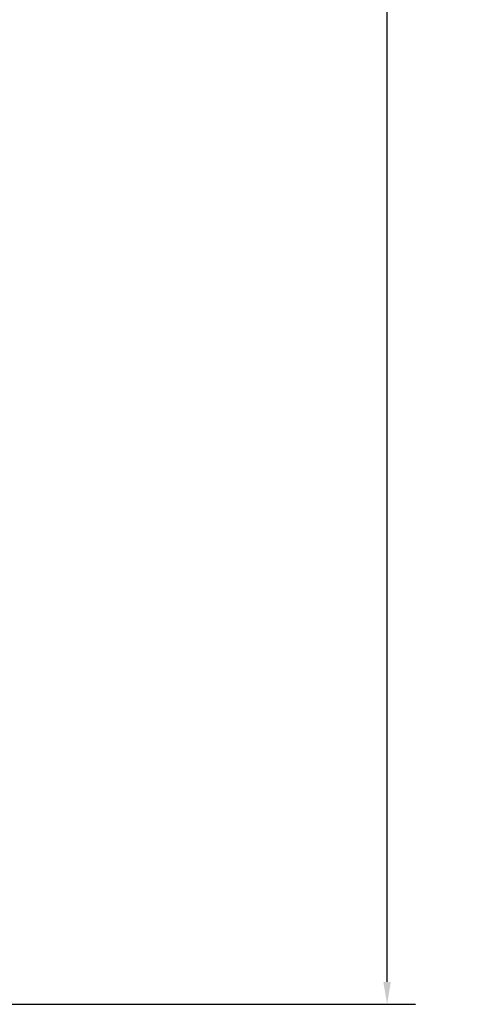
# Model space of a CAD drawing. Header units: inches. Extents: x 1 to 199, y 4 to 126.
# Tile 6 of 54: x 57 to 68, y 37 to 63. Entities that reach past the tile are written whole.
import ezdxf

# ---------------------------------------------------------------- set-up
doc = ezdxf.new("R2010")
doc.units = ezdxf.units.IN
doc.header["$LTSCALE"] = 5.882353
doc.header["$MEASUREMENT"] = 0
doc.layers.add('Dimension (ANSI)', color=7, linetype='Continuous', lineweight=25)
doc.styles.add('Note Text (ANSI)', font='tahoma.ttf')
doc.dimstyles.new('Default (ANSI)', dxfattribs={"dimscale": 5.882353, "dimtxt": 0.12, "dimasz": 0.098425, "dimexe": 0.125, "dimexo": 0.0625, "dimgap": 0.031496, "dimtad": 0, "dimtih": 1, "dimtoh": 1, "dimrnd": 1e-08, "dimzin": 4, "dimdsep": 46, "dimtxsty": 'Note Text (ANSI)', "dimcen": 0.09, "dimdle": 0.393701, "dimclrd": 256, "dimclre": 256, "dimclrt": 256, "dimadec": 0, "dimazin": 1, "dimtfac": 1, "dimtofl": 0, "dimtmove": 0, "dimatfit": 3, "dimfxl": 1, "dimtolj": 1, "dimtzin": 4, "dimlwd": -1, "dimlwe": -1, "dimarcsym": 0})

# ---------------------------------------------------------------- blocks, each defined once
blk = doc.blocks.new('*D8')
at = {"layer": 'Defpoints', "color": 0, "transparency": 16777216}
for p in [(60.631, 106.333), (55.579, 37.332), (66.454, 37.332)]:
    blk.add_point(p, dxfattribs=at)
at = {"layer": 'Dimension (ANSI)', "transparency": 16777216}
for p, q in [((60.999, 106.333), (67.189, 106.333)), ((66.454, 105.754), (66.454, 72.484)), ((66.454, 37.911), (66.454, 71.181)), ((55.947, 37.332), (67.189, 37.332))]:
    blk.add_line(p, q, dxfattribs=at)
for points in [[(66.357, 105.754), (66.55, 105.754), (66.454, 106.333)], [(66.357, 37.911), (66.55, 37.911), (66.454, 37.332)]]:
    blk.add_solid(points, dxfattribs=at)
at = {"layer": 'Dimension (ANSI)', "transparency": 16777216, "insert": (64.926, 72.299), "char_height": 0.70588, "attachment_point": 1, "style": 'Note Text (ANSI)'}
blk.add_mtext('\\A1;(69.00)', dxfattribs=at)

msp = doc.modelspace()

# ---------------------------------------------------------------- dimensions: what is measured, and where the dimension line sits
at = {"layer": 'Dimension (ANSI)'}
dim = msp.add_linear_dim(base=(66.454, 37.332), p1=(60.631, 106.333), p2=(55.579, 37.332), angle=90, text='(<>)', dimstyle='Default (ANSI)', override={"dimgap": 0.031496, "dimdec": 2, "dimtol": 0, "dimlim": 0, "dimtp": 0, "dimtm": 0, "dimtdec": 2, "dimatfit": 1}, dxfattribs=at)
dim.commit()
dim.dimension.update_dxf_attribs({"geometry": '*D8', "text_midpoint": (66.454, 71.833), "dimtype": 160})

doc.saveas('drawing.dxf')
